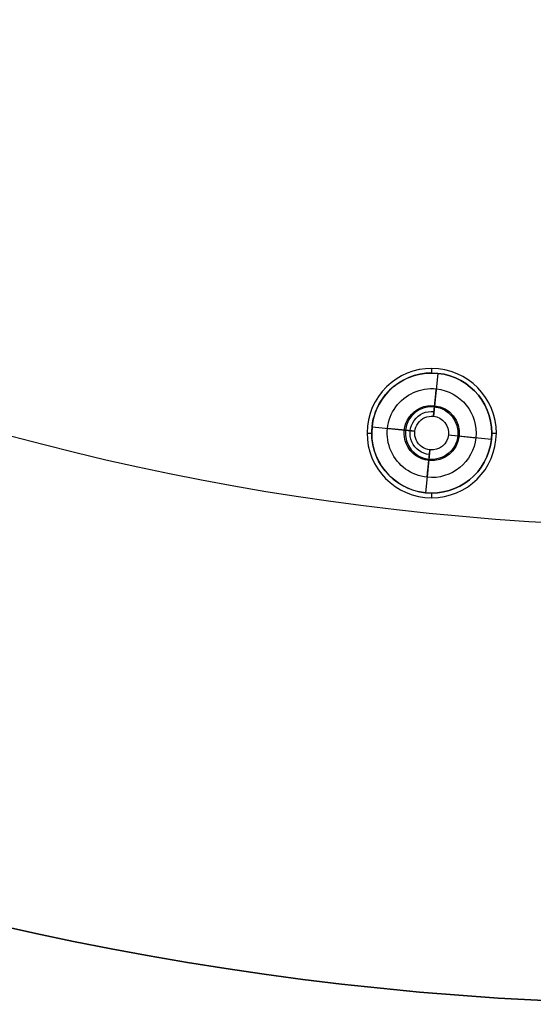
# Model space of a CAD drawing. Header units: centimetres. Extents: x -10.1 to 10.1, y -10.1 to 10.1.
# Tile 213 of 256: x -2.2 to -0.5, y -10.1 to -6.9. Entities that reach past the tile are written whole.
import ezdxf

# ---------------------------------------------------------------- set-up
doc = ezdxf.new("R2010")
doc.units = ezdxf.units.CM
doc.layers.add('Default', color=7, linetype='Continuous', true_color=0x000000)

msp = doc.modelspace()

# ---------------------------------------------------------------- linework, layer by layer
at = {"layer": 'Default'}
for p, q in [((-0.8613, -7.9999, -0.02), (-0.8613, -7.9849, -0.02)), ((-0.8409, -8.0009, 0.3), (-0.8556, -8.1402, 0.3)), ((-0.8475, -8.0631, -0.1299), (-0.8462, -8.0513, -0.15)), ((-1.0702, -8.1729, -0.02), (-1.0702, -8.1729, 0.1)), ((-1.0552, -8.1745, -0.02), (-1.0552, -8.1745, 0.3)), ((-1.0552, -8.1745, 0.3), (-0.916, -8.1891, 0.3)), ((-0.9465, -8.1859, -0.0504), (-1.0049, -8.1798, -0.15)), ((-1.0713, -8.1949, -0.02), (-1.0563, -8.1949, -0.02)), ((-0.916, -8.1891, 0.3), (-0.9465, -8.1859, -0.0504)), ((-0.8066, -8.2006, 0.3), (-0.6674, -8.2152, 0.3)), ((-0.8066, -8.2006, 0.3), (-0.7761, -8.2038, -0.0504)), ((-0.7761, -8.2038, -0.0504), (-0.7177, -8.21, -0.15)), ((-0.6674, -8.2152, -0.02), (-0.6674, -8.2152, 0.3)), ((-0.6663, -8.1949, -0.02), (-0.6513, -8.1949, -0.02)), ((-0.6525, -8.2168, -0.02), (-0.6525, -8.2168, 0.1)), ((-0.8671, -8.2496, 0.3), (-0.8817, -8.3888, 0.3)), ((-0.8703, -8.28, -0.0504), (-0.8764, -8.3384, -0.15)), ((-0.8833, -8.4037, -0.02), (-0.8833, -8.4037, 0.1)), ((-0.8817, -8.3888, -0.02), (-0.8817, -8.3888, 0.3)), ((-0.8613, -8.4049, -0.02), (-0.8613, -8.3899, -0.02))]:
    msp.add_line(p, q, dxfattribs=at)
at = {"layer": 'Default', "extrusion": (0, 0, -1)}
for centre, radius, start, end in [((0, 0, 0.6), 8.5, 270, 90), ((0, 0, 0.15), 8.5, 270, 90), ((0, 0, 0.375), 8.5, 270, 90), ((0, 0, -0.1), 10.05, 180, 0), ((0, 0, 0.3), 10.05, 180, 0), ((0.8613, -8.1949, -0.3), 0.195, 276, 96), ((0.8613, -8.1949, 0.02), 0.195, 276, 96), ((0.8613, -8.1949, 0.02), 0.195, 96, 276), ((0.8613, -8.1949, -0.3), 0.195, 96, 276), ((0.8613, -8.1949, 0.15), 0.1444, 276, 96), ((0.8613, -8.1949, 0.15), 0.1444, 96, 276), ((0.8613, -8.1949, 0.0568), 0.0895, 276, 96), ((0.8613, -8.1949, -0.1248), 0.0703, 276, 96), ((0.8613, -8.1949, 0.0568), 0.0895, 96, 276), ((0.8613, -8.1949, 0.0504), 0.0857, 96, 276), ((0.8613, -8.1949, -0.3), 0.055, 276, 96), ((0.8613, -8.1949, -0.3), 0.055, 96, 276)]:
    msp.add_arc(centre, radius, start, end, dxfattribs=at)
at = {"layer": 'Default'}
for centre, radius, start, end in [((0, 0, -0.7), 10.05, 180, 0), ((-0.8613, -8.1949, -0.02), 0.21, 84, 264), ((-0.8613, -8.1949, 0.1), 0.21, 84, 264), ((-0.8613, -8.1949, 0.04), 0.21, 84, 264), ((-0.8613, -8.1949, -0.02), 0.21, 264, 84), ((-0.8613, -8.1949, 0.1), 0.21, 264, 84), ((-0.8613, -8.1949, 0.04), 0.21, 264, 84), ((-0.8613, -8.1949, 0.14), 0.195, 84, 264), ((-0.8613, -8.1949, 0.14), 0.195, 264, 84), ((-0.8613, -8.1949, -0.0504), 0.0857, 84, 264)]:
    msp.add_arc(centre, radius, start, end, dxfattribs=at)
for points in [[(-0.8394, -7.986, -0.02), (-0.8394, -7.986, 0.04), (-0.8394, -7.986, 0.1)], [(-0.8409, -8.0009, -0.02), (-0.8409, -8.0009, 0.14), (-0.8409, -8.0009, 0.3)], [(-0.8524, -8.1097, -0.0504), (-0.8493, -8.0805, -0.1002), (-0.8462, -8.0513, -0.15)], [(-0.8556, -8.1402, 0.3), (-0.854, -8.1249, 0.1248), (-0.8524, -8.1097, -0.0504)], [(-0.8703, -8.28, -0.0504), (-0.8687, -8.2648, 0.1248), (-0.8671, -8.2496, 0.3)], [(-0.8764, -8.3384, -0.15), (-0.8733, -8.3092, -0.1002), (-0.8703, -8.28, -0.0504)], [(-0.8833, -8.4037, 0.1), (-0.8833, -8.4037, 0.04), (-0.8833, -8.4037, -0.02)], [(-0.8817, -8.3888, 0.3), (-0.8817, -8.3888, 0.14), (-0.8817, -8.3888, -0.02)]]:
    msp.add_open_spline(points, degree=2, dxfattribs=at)

doc.saveas('drawing.dxf')
